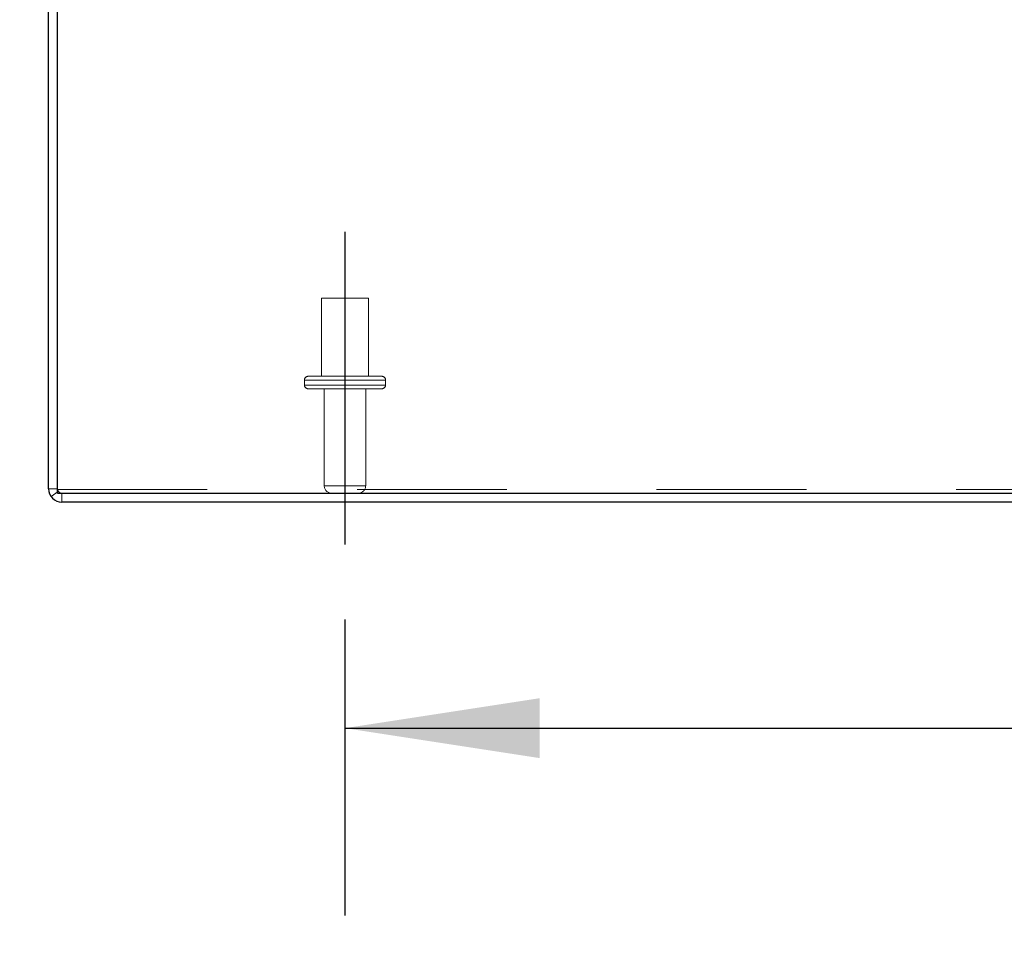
# Model space of a CAD drawing. Header units: inches. Extents: x 0.2 to 10.8, y 0.2 to 8.2.
# Tile 4 of 123: x 2.828 to 3.485, y 1.052 to 1.662. Entities that reach past the tile are written whole.
import ezdxf

# ---------------------------------------------------------------- set-up
doc = ezdxf.new("R2010")
doc.units = ezdxf.units.IN
doc.header["$MEASUREMENT"] = 0
doc.linetypes.add('CENTERX2', pattern=[0.8, 0.5, -0.1, 0.1, -0.1])
doc.linetypes.add('HIDDEN', pattern=[0.075, 0.05, -0.025])
doc.layers.add('CENTER', color=40, linetype='CENTERX2')
doc.layers.add('DIMENSIONS', color=140, linetype='Continuous')
doc.styles.add('SLDTEXTSTYLE0', font='TXT', dxfattribs={"width": 0.7})
doc.dimstyles.new('SLDDIMSTYLE0', dxfattribs={"dimtxt": 0.084961, "dimasz": 0.13, "dimexe": 0, "dimexo": 0.0625, "dimgap": 0.02124, "dimtad": 0, "dimtih": 1, "dimtoh": 1, "dimlfac": 12, "dimrnd": 1e-09, "dimzin": 12, "dimdsep": 46, "dimtxsty": 'SLDTEXTSTYLE0', "dimsah": 1, "dimcen": 0.09, "dimadec": 0, "dimazin": 3, "dimtfac": 1, "dimtofl": 0, "dimtmove": 0, "dimatfit": 3, "dimfxl": 0, "dimfrac": 2, "dimtolj": 1, "dimtzin": 12, "dimarcsym": 0})
doc.dimstyles.new('SLDDIMSTYLE1', dxfattribs={"dimtxt": 0.084961, "dimasz": 0.13, "dimexe": 0, "dimexo": 0.0625, "dimgap": 0.02124, "dimtad": 0, "dimtih": 1, "dimtoh": 1, "dimlfac": 12, "dimrnd": 1e-09, "dimzin": 12, "dimdsep": 46, "dimtxsty": 'SLDTEXTSTYLE0', "dimsah": 1, "dimcen": 0.09, "dimadec": 0, "dimazin": 3, "dimtfac": 1, "dimtmove": 0, "dimatfit": 0, "dimfxl": 0, "dimfrac": 2, "dimtolj": 1, "dimtzin": 12, "dimarcsym": 0})

# ---------------------------------------------------------------- blocks, each defined once
blk = doc.blocks.new('_D_22')
at = {"layer": 'DIMENSIONS'}
for p, q in [((3.04467, 1.26123), (3.04467, 1.06365)), ((4.64884, 1.26123), (4.64884, 1.06365)), ((3.04467, 1.18865), (3.60718, 1.18865)), ((3.72231, 1.18865), (3.69378, 1.18865)), ((3.69378, 1.18865), (3.69378, 1.05362)), ((4.04546, 1.18865), (4.07399, 1.18865)), ((4.07399, 1.18865), (4.07399, 1.05362)), ((4.64884, 1.18865), (4.16059, 1.18865)), ((3.69378, 1.05362), (3.72231, 1.05362)), ((4.07399, 1.05362), (4.04546, 1.05362))]:
    blk.add_line(p, q, dxfattribs=at)
for points in [[(3.04467, 1.18865), (3.17467, 1.16865), (3.17467, 1.20865)], [(4.64884, 1.18865), (4.51884, 1.20865), (4.51884, 1.16865)]]:
    blk.add_solid(points, dxfattribs=at)
at = {"layer": 'DIMENSIONS', "char_height": 0.083333, "attachment_point": 1, "style": 'SLDTEXTSTYLE0'}
for s, insert in [('19.25', (3.72231, 1.31509)), ('489.0', (3.72231, 1.16104))]:
    blk.add_mtext(s, dxfattribs=dict(at, insert=insert))
blk = doc.blocks.new('_D_23')
at = {"layer": 'DIMENSIONS'}
for p, q in [((2.72927, 2.00617), (2.72927, 2.25617)), ((2.82483, 2.00617), (2.60427, 2.00617)), ((2.87231, 1.84611), (2.60427, 1.84611)), ((2.72927, 1.61814), (2.72927, 1.84611)), ((2.1987, 1.61814), (2.17017, 1.61814)), ((2.17017, 1.61814), (2.17017, 1.48311)), ((2.45117, 1.61814), (2.4797, 1.61814)), ((2.4797, 1.61814), (2.4797, 1.48311)), ((2.60436, 1.61814), (2.72927, 1.61814)), ((2.17017, 1.48311), (2.1987, 1.48311)), ((2.4797, 1.48311), (2.45117, 1.48311))]:
    blk.add_line(p, q, dxfattribs=at)
for points in [[(2.72927, 2.00617), (2.74927, 2.13617), (2.70927, 2.13617)], [(2.72927, 1.84611), (2.70927, 1.71611), (2.74927, 1.71611)]]:
    blk.add_solid(points, dxfattribs=at)
at = {"layer": 'DIMENSIONS', "char_height": 0.083333, "attachment_point": 1, "style": 'SLDTEXTSTYLE0'}
for s, insert in [('1.92', (2.1987, 1.74458)), ('48.8', (2.1987, 1.59053))]:
    blk.add_mtext(s, dxfattribs=dict(at, insert=insert))

msp = doc.modelspace()

# ---------------------------------------------------------------- linework, layer by layer
at = {"color": 7, "linetype": 'Continuous', "lineweight": 25}
for p, q in [((2.8467555, 1.3485004), (2.8467555, 1.9780911)), ((2.8527555, 1.3455004), (2.8527555, 1.9780944)), ((2.8527555, 1.3455004), (4.8407555, 1.3455004)), ((4.8407555, 1.3395004), (2.8557555, 1.3395004))]:
    msp.add_line(p, q, dxfattribs=at)
at = {"color": 7, "linetype": 'HIDDEN', "lineweight": 18}
for p, q in [((3.0602971, 1.4756671), (3.0290471, 1.4756671)), ((3.0290471, 1.4756671), (3.0290471, 1.4235837)), ((3.0602971, 1.4235837), (3.0602971, 1.4756671)), ((3.0717555, 1.4210837), (3.0175888, 1.4210837)), ((3.0717555, 1.4210837), (3.0175888, 1.4210837)), ((3.0175888, 1.4210837), (3.0175888, 1.4177504)), ((3.0692555, 1.4235837), (3.0200888, 1.4235837)), ((3.0717555, 1.4177504), (3.0717555, 1.4210837)), ((3.0717555, 1.4177504), (3.0175888, 1.4177504)), ((3.0717555, 1.4177504), (3.0175888, 1.4177504)), ((3.0692555, 1.4152504), (3.0200888, 1.4152504)), ((3.0308388, 1.4152504), (3.0308388, 1.3505004)), ((3.0585055, 1.3505004), (3.0585055, 1.4152504)), ((2.8527555, 1.3485004), (2.8467555, 1.3485004)), ((2.8527555, 1.3480361), (4.8407555, 1.3480361)), ((3.0585055, 1.3505004), (3.0309933, 1.3505004)), ((3.0585055, 1.3505004), (3.0309933, 1.3505004)), ((2.8533158, 1.3467546), (2.8484364, 1.3432629)), ((2.8557555, 1.3455004), (2.8557555, 1.3395004))]:
    msp.add_line(p, q, dxfattribs=at)
for centre, radius, start, end in [((3.0200888, 1.4210837), 0.0025, 90, 180), ((3.0692555, 1.4210837), 0.0025, 0, 90), ((3.0200888, 1.4177504), 0.0025, 180, 270), ((3.0692555, 1.4177504), 0.0025, 270, 0), ((2.8557555, 1.3485004), 0.003, 180, 270), ((3.0358388, 1.3505004), 0.005, 180, 270), ((3.0535055, 1.3505004), 0.005, 270, 0)]:
    msp.add_arc(centre, radius, start, end, dxfattribs=at)
at = {"color": 7, "linetype": 'Continuous', "lineweight": 25}
msp.add_arc((2.8557555, 1.3485004), 0.009, 180, 270, dxfattribs=at)
at = {"layer": 'CENTER'}
msp.add_line((3.0446721, 1.5199343), (3.0446721, 1.3112324), dxfattribs=at)

# ---------------------------------------------------------------- dimensions: what is measured, and where the dimension line sits
at = {"layer": 'DIMENSIONS'}
for base, p1, p2, angle, dimstyle, picture, middle in [((2.7292671, 2.0061671), (2.9223093, 1.846112), (2.8748314, 2.0061671), 90, 'SLDDIMSTYLE1', '_D_23', (2.7292671, 1.6181383)), ((4.6488388, 1.1886519), (3.0446721, 1.3112324), (4.6488388, 1.3112324), 0, 'SLDDIMSTYLE0', '_D_22', (3.8838828, 1.1886519))]:
    dim = msp.add_linear_dim(base=base, p1=p1, p2=p2, angle=angle, dimstyle=dimstyle, dxfattribs=at)
    dim.commit()
    dim.dimension.update_dxf_attribs({"geometry": picture, "text_midpoint": middle, "dimtype": 160})

doc.saveas('drawing.dxf')
